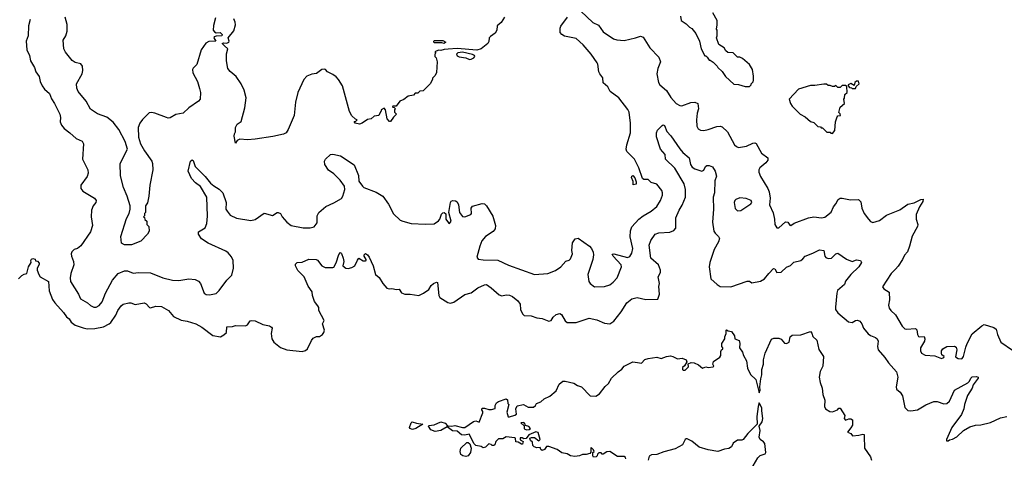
# Model space of a CAD drawing. Extents: x 2087054 to 2277909, y 548907 to 753496.
# Tile 43 of 256: x 2160466 to 2169490, y 585851 to 589872. Entities that reach past the tile are written whole.
import ezdxf

# ---------------------------------------------------------------- set-up
doc = ezdxf.new("R2010")
doc.units = 0

msp = doc.modelspace()

# ---------------------------------------------------------------- linework, layer by layer
at = {"layer": '0CON20XD'}
for points in [[(2160562, 589875), (2160546.2, 589815), (2160543.8, 589725), (2160526, 589675), (2160530, 589595), (2160555.7, 589545), (2160563.1, 589495), (2160600, 589435), (2160613.3, 589395), (2160645, 589352.5), (2160654.3, 589305), (2160672.9, 589265), (2160694.2, 589235), (2160739.2, 589195), (2160755.8, 589145.8), (2160785, 589103.3), (2160833.8, 589005), (2160839.2, 588975), (2160836.4, 588936.4), (2160848.8, 588905), (2160873.4, 588873.4), (2160924, 588835), (2160983.7, 588783.7), (2161037.4, 588757.4), (2161050.8, 588735), (2161040, 588595), (2161088.6, 588495), (2161094.2, 588465), (2161084.2, 588435), (2161026.2, 588355), (2161026.7, 588325), (2161045, 588301.2), (2161152.5, 588235), (2161167.5, 588215), (2161163.3, 588195), (2161139.4, 588165), (2161122.2, 588125), (2161120, 588065), (2161133.3, 587985), (2161113.9, 587926.1), (2161025, 587798), (2160995, 587775.7), (2160965, 587764.3), (2160944.2, 587745), (2160937.5, 587725), (2160939.2, 587705), (2160959.4, 587655), (2160960.6, 587625), (2160933.7, 587546.3), (2160927.5, 587505), (2160931.3, 587471.3), (2161005, 587356.9), (2161024, 587314), (2161086.2, 587276.2), (2161115, 587250.5), (2161145, 587237.5), (2161165, 587236.5), (2161195, 587250.6), (2161220.8, 587285), (2161251.2, 587365), (2161317, 587483), (2161367.1, 587545), (2161425, 587570.5), (2161455, 587569.5), (2161505, 587548.5), (2161555, 587555.5), (2161665, 587550), (2161776.8, 587506.8), (2161865.6, 587484.4), (2161925, 587480.5), (2162015, 587495.4), (2162075, 587488.9), (2162104.6, 587474.6), (2162122.9, 587455), (2162155, 587363.8), (2162175, 587352), (2162205, 587350), (2162265, 587362.9), (2162295, 587390), (2162363.3, 587485), (2162411.1, 587528.9), (2162424.5, 587595), (2162423.6, 587665), (2162407.1, 587697.1), (2162375.7, 587735.7), (2162355, 587750.8), (2162192.1, 587822.1), (2162132.8, 587862.8), (2162103.8, 587905), (2162105, 587926.7), (2162164.2, 587965), (2162181.9, 588005), (2162188.2, 588071.8), (2162182.2, 588245), (2162123.4, 588343.4), (2162075.7, 588375.7), (2162040, 588415), (2162010.8, 588485), (2162031.2, 588575), (2162045, 588587.5), (2162055, 588582.5), (2162073.3, 588525), (2162165, 588435.8), (2162215, 588374.4), (2162245, 588348.1), (2162295, 588319.2), (2162326.9, 588285), (2162359.5, 588195), (2162354.4, 588135), (2162367.6, 588117.6), (2162395, 588080), (2162453, 588053), (2162585, 588031.4), (2162625, 588040), (2162705, 588097.5), (2162782.3, 588077.7), (2162825, 588103.8), (2162835, 588104), (2162856.2, 588095), (2162871.2, 588065), (2162914.2, 588015), (2162955, 587985.6), (2163065, 587963.5), (2163126.5, 587963.5), (2163165.6, 587974.4), (2163191.3, 588008.7), (2163193.5, 588075), (2163206.7, 588105), (2163271.2, 588158.8), (2163345, 588192.2), (2163415, 588234.2), (2163427.5, 588255), (2163445.7, 588314.3), (2163443.8, 588345), (2163402.4, 588402.4), (2163345, 588459.2), (2163295, 588494), (2163263.1, 588545), (2163259.2, 588575), (2163268.8, 588595), (2163315, 588636.7), (2163335, 588638.8), (2163406.7, 588625), (2163530.9, 588540.9), (2163572.3, 588442.3), (2163575, 588393.3), (2163608.8, 588345), (2163620, 588335), (2163731.7, 588291.7), (2163795, 588253.8), (2163845, 588180), (2163892.6, 588092.6), (2163954, 588035), (2163975.9, 588024.1), (2164055, 588004.4), (2164186.4, 587996.4), (2164265, 588000), (2164305, 588027.5), (2164317.1, 588042.9), (2164331.1, 588088.9), (2164345, 588102.5), (2164355, 588104), (2164371.4, 588091.4), (2164372.8, 588042.8), (2164395, 588008.8), (2164405, 588004.2), (2164418.9, 588025), (2164399.4, 588105), (2164413.1, 588197), (2164421.6, 588208.4), (2164435, 588213.4), (2164460.8, 588210.7), (2164475, 588202.2), (2164487.1, 588175), (2164497.8, 588105), (2164525, 588066.9), (2164544.3, 588065.7), (2164600, 588085), (2164606, 588095), (2164602.2, 588145), (2164615, 588161.9), (2164705, 588187.1), (2164725, 588184.3), (2164745, 588167.1), (2164801.4, 588071.4), (2164825.6, 587985), (2164822.9, 587955), (2164805, 587931.4), (2164735.4, 587884.6), (2164701.9, 587845), (2164681.9, 587795), (2164656.7, 587695), (2164666.4, 587676.4), (2164715, 587670), (2164849.1, 587669.1), (2164945, 587621.8), (2165185, 587536.9), (2165305, 587545.7), (2165378.2, 587571.8), (2165424.2, 587605), (2165470.9, 587659.1), (2165501.7, 587668.3), (2165515, 587680), (2165533.8, 587725), (2165525.9, 587755.9), (2165532.7, 587827.3), (2165556.7, 587863.3), (2165585, 587870), (2165688, 587795), (2165706, 587775), (2165721.7, 587741.7), (2165724.3, 587715), (2165718.1, 587675), (2165674.2, 587535), (2165681.4, 587471.4), (2165694, 587454), (2165735, 587424), (2165825, 587426.2), (2165875, 587442), (2165906.2, 587465), (2165942, 587505), (2165982.5, 587605), (2165977.8, 587625), (2165903.8, 587705), (2165897.5, 587722.5), (2165910, 587725), (2166037.3, 587692.7), (2166058, 587702), (2166076.9, 587733.1), (2166084.5, 587775.5), (2166061.7, 587881.7), (2166064.6, 587935.4)], [(2162259.8, 589890.3), (2162240.8, 589819.2), (2162239.2, 589775), (2162249.6, 589759.6), (2162265, 589751.4), (2162303.6, 589753.6), (2162320, 589735), (2162317.5, 589725), (2162265, 589721.9), (2162248.8, 589715), (2162244, 589705), (2162262.5, 589675), (2162199.1, 589670.9), (2162172.1, 589657.9), (2162130, 589595), (2162089.5, 589460.4), (2162055, 589427.5), (2162050, 589415), (2162051.2, 589385), (2162093.8, 589305), (2162115, 589240), (2162123.3, 589205), (2162120, 589145), (2162105, 589126.7), (2162014.4, 589065.6), (2161965, 589015.8), (2161897.7, 589002.3), (2161845, 588973.8), (2161825, 588970), (2161810, 588975), (2161705, 589016.7), (2161675, 589022.5), (2161653, 589017), (2161591.7, 588958.3), (2161566.4, 588923.6), (2161550, 588885), (2161553.3, 588795), (2161572.5, 588735), (2161609.3, 588669.3), (2161676.2, 588575), (2161683.3, 588555), (2161686.2, 588495), (2161658, 588355), (2161650, 588255), (2161637, 588193), (2161620, 588165), (2161617.5, 588105), (2161610, 588095), (2161610, 588075), (2161600, 588065), (2161608.3, 588058.3), (2161611.7, 588041.7), (2161630, 588025), (2161630, 587995), (2161650, 587975), (2161652.5, 587935), (2161637.5, 587905), (2161575, 587843.3), (2161491.7, 587808.3), (2161425, 587806.7), (2161400, 587825), (2161393.9, 587886.1), (2161445, 588050), (2161467.5, 588095), (2161477.5, 588135), (2161477.5, 588165), (2161451.2, 588255), (2161416.2, 588335), (2161388.8, 588441.2), (2161386, 588555), (2161452.5, 588685), (2161433.3, 588755), (2161374, 588865), (2161323.8, 588933.8), (2161265, 588979.4), (2161180.2, 589010.2), (2161115, 589052.9), (2161074.3, 589125), (2161002.5, 589215), (2160989.2, 589245), (2160986, 589285), (2161037.5, 589375), (2161044.2, 589405), (2161040.8, 589445), (2161027, 589467), (2160975, 589478.6), (2160945, 589499.2), (2160884.6, 589574.6), (2160869.4, 589605), (2160864.3, 589685), (2160887.1, 589725), (2160901.7, 589768.3), (2160899.4, 589829.4), (2160883.2, 589895)], [(2164910, 589895), (2164877.5, 589845), (2164842.5, 589815), (2164837.5, 589775), (2164825, 589750), (2164780.7, 589719.3), (2164770, 589705), (2164766.4, 589673.6), (2164757.5, 589655), (2164696.1, 589603.9), (2164655, 589594.2), (2164475, 589608.8), (2164392.5, 589602.5), (2164355, 589600), (2164325, 589590), (2164305, 589592.5), (2164271.7, 589578.3), (2164280, 589565), (2164270, 589555), (2164270, 589535), (2164281.7, 589521.7), (2164292.5, 589485), (2164287, 589387), (2164275, 589360), (2164250, 589335), (2164250, 589325), (2164227, 589283), (2164165, 589220), (2164133, 589217), (2164115, 589200), (2164091.7, 589198.3), (2164075, 589180), (2164025, 589170), (2163985, 589140), (2163950, 589125), (2163915, 589080), (2163885, 589080), (2163881.7, 589071.7), (2163898.3, 589068.3), (2163910, 589055), (2163900, 589045), (2163900, 589025), (2163920, 589005), (2163891.7, 588978.3), (2163865, 588940), (2163855, 588940), (2163833, 588963), (2163820, 589045), (2163805, 589060), (2163780, 589045), (2163780, 589035), (2163771.7, 589028.3), (2163757, 588993), (2163715, 588987.5), (2163687, 588963), (2163655, 588956.7), (2163606.1, 588923.9), (2163580, 588915), (2163540, 588925), (2163531.7, 588938.3), (2163545, 588940), (2163560, 588955), (2163545, 588960), (2163510.7, 588990.7), (2163489.3, 589029.3), (2163423.8, 589265), (2163388, 589325), (2163367, 589347), (2163335, 589371.2), (2163287.5, 589395), (2163267.5, 589415), (2163255, 589418), (2163234.5, 589415.5), (2163185, 589379.2), (2163144, 589374), (2163097.5, 589355), (2163070, 589325), (2163014, 589205), (2162993.8, 589115), (2162982.5, 588995), (2162926.7, 588865), (2162906.7, 588835), (2162885, 588824.2), (2162785, 588800), (2162625, 588777.1), (2162555, 588770), (2162483.6, 588776.4), (2162460, 588765), (2162445, 588740), (2162432.5, 588805), (2162433.6, 588826.4), (2162442.5, 588845), (2162443.3, 588885), (2162460, 588915), (2162495, 588940), (2162528.8, 589065), (2162541.2, 589155), (2162523.8, 589225), (2162495.7, 589285.7), (2162450.2, 589350.2), (2162395, 589398), (2162374.4, 589425), (2162360, 589495), (2162360.5, 589559.6), (2162372.5, 589605), (2162342.2, 589632.2), (2162320, 589655), (2162335, 589661.2), (2162365, 589658), (2162383.3, 589665), (2162386.7, 589675), (2162376.7, 589705), (2162429.1, 589770.9), (2162442.9, 589825), (2162439.1, 589849.1), (2162429.5, 589879.6)], [(2166064.6, 587935.4), (2166077.3, 587972.7), (2166141.9, 588045), (2166180.8, 588075), (2166255, 588117.8), (2166305, 588160.8), (2166338.1, 588215), (2166357.5, 588265), (2166358, 588285), (2166350, 588305), (2166305, 588363.3), (2166255, 588378.8), (2166225, 588407.1), (2166185, 588407.8), (2166174.3, 588415), (2166139.4, 588515), (2166102.2, 588595), (2166031.9, 588665), (2166025.5, 588685), (2166029.4, 588725), (2166064.5, 588835), (2166063.8, 588925), (2166050.5, 589025), (2166038.9, 589048.9), (2165956.9, 589155), (2165879.2, 589215), (2165855.5, 589255.4), (2165815, 589292.5), (2165810.6, 589340.6), (2165784.5, 589375), (2165774.6, 589395), (2165764.6, 589464.6), (2165757.8, 589477.8), (2165704.3, 589555), (2165631.2, 589641.2), (2165565, 589699.2), (2165460.5, 589720.4), (2165434.4, 589735), (2165420.5, 589755), (2165420, 589795), (2165426.5, 589813.5), (2165485.6, 589895)], [(2165609.5, 589949.5), (2165717.6, 589847.6), (2165771.2, 589821.2), (2165815, 589762.2), (2165907.9, 589697.9), (2165937.5, 589687.5), (2166005, 589681.1), (2166111.2, 589705), (2166155, 589720.6), (2166181.3, 589711.3), (2166240.4, 589615), (2166325, 589528), (2166337.9, 589485), (2166315.4, 589425), (2166306.2, 589375), (2166320, 589295), (2166334.4, 589275), (2166392.7, 589222.7), (2166435, 589160), (2166482.5, 589105), (2166515, 589085.7), (2166535, 589083.1), (2166616.8, 589113.2), (2166655, 589117.5), (2166681.2, 589105), (2166687.1, 589055), (2166675.6, 589014.4), (2166668.9, 588955), (2166672, 588895), (2166683, 588873), (2166705, 588860.8), (2166737.3, 588857.3), (2166775, 588864.5), (2166855, 588894.5), (2166885, 588895.5), (2166905, 588888.6), (2166952.5, 588845), (2167017.1, 588725), (2167035, 588708.9), (2167055, 588701.8), (2167127.8, 588712.2), (2167185, 588740), (2167205, 588743.8), (2167215, 588736.7), (2167265, 588649.2), (2167323.8, 588605), (2167322, 588585), (2167305, 588560), (2167248.8, 588515), (2167240, 588495), (2167240, 588475), (2167254.4, 588435), (2167323.8, 588325), (2167334, 588295), (2167344.4, 588235), (2167339.4, 588175), (2167372.7, 588102.7), (2167384, 588045), (2167385.6, 587995), (2167405.5, 587965.5), (2167425, 587964.5), (2167485, 588018.6), (2167505, 588016), (2167525, 587987.5), (2167535, 587986.7), (2167563.6, 588006.4), (2167694.6, 588055.4), (2167745, 588063.6), (2167815, 588055.4), (2167845, 588060.9), (2167903.4, 588106.6), (2167923.9, 588156.1), (2167945, 588184), (2167967.2, 588222.8), (2167985, 588235.6), (2168005, 588236.9), (2168081.3, 588221.3), (2168155, 588223.8), (2168175, 588202.5), (2168185.8, 588145), (2168206.8, 588096.8), (2168245, 588043.3), (2168265, 588023.3), (2168285, 588013.8), (2168345, 588032), (2168409.4, 588080.6), (2168531.4, 588128.6), (2168605, 588180.6), (2168665, 588193.8), (2168725, 588223.3), (2168745.9, 588225.9), (2168743.3, 588205), (2168713, 588157), (2168682.9, 588085), (2168683.1, 588045), (2168696.7, 587995), (2168693.3, 587975), (2168645, 587886.7), (2168621.4, 587795), (2168602, 587745), (2168575, 587714), (2168557.5, 587672.5), (2168518.9, 587611.1), (2168492.5, 587585), (2168452, 587545), (2168373, 587423), (2168387.5, 587405), (2168434.2, 587374.2), (2168438.6, 587305), (2168429.2, 587255), (2168435, 587227.5), (2168450, 587205), (2168492, 587165), (2168553.2, 587063.2), (2168578.8, 587038.8), (2168594, 587034), (2168675, 587042), (2168688.1, 587028.1), (2168694.4, 586985), (2168705, 586968.8), (2168715, 586963.8), (2168757, 586967), (2168762, 586945), (2168757.5, 586925), (2168722.5, 586865), (2168722.9, 586835), (2168732, 586815), (2168765, 586797.5), (2168855, 586790.8), (2168915, 586767.5), (2168935.8, 586774.2), (2168940, 586785), (2168919.3, 586799.3), (2168914, 586814), (2168915.7, 586835), (2168925.7, 586855), (2168965, 586876.5), (2169035, 586880), (2169049.7, 586869.7), (2169055.8, 586845), (2169042.3, 586782.3), (2169067.5, 586765), (2169095, 586762.9), (2169105, 586766.7), (2169117.5, 586785), (2169139.2, 586870.8), (2169149.2, 586905), (2169197.2, 586992.8), (2169285, 587067.1), (2169305, 587076.7), (2169395, 587048.9), (2169415.7, 587035), (2169429.5, 586985), (2169460, 586915), (2169565, 586843.1)], [(2166522.5, 589905), (2166530, 589865), (2166573.9, 589833.9), (2166605, 589802.5), (2166625, 589792.5), (2166662.5, 589745), (2166697.5, 589675), (2166712.5, 589605), (2166745, 589540), (2166755, 589540), (2166768.3, 589528.3), (2166785, 589500), (2166795, 589500), (2166823, 589483), (2166860, 589445), (2166863.6, 589433.6), (2166905, 589397.5), (2166935, 589352.5), (2167011.7, 589281.7), (2167055, 589277.5), (2167115, 589260), (2167155, 589260)], [(2167155, 589260), (2167170, 589275), (2167170, 589285), (2167187, 589303), (2167191.7, 589318.3), (2167192.5, 589355), (2167182.5, 589415), (2167155, 589460), (2167090, 589515), (2167065, 589530), (2167045, 589530), (2167005, 589567.5), (2166955, 589570), (2166937, 589587), (2166923.3, 589615), (2166872.5, 589645), (2166852.5, 589705), (2166857.5, 589725), (2166857.5, 589775), (2166852.5, 589785), (2166860, 589825), (2166857.5, 589865), (2166820, 589935)], [(2164355, 589653.3), (2164335, 589660), (2164265, 589660), (2164260, 589675), (2164265, 589680), (2164345, 589680), (2164370, 589665), (2164355, 589653.3)], [(2164587, 589507), (2164605, 589511.2), (2164627.3, 589522.7), (2164636.7, 589535), (2164633.3, 589545), (2164615, 589554), (2164525, 589573.3), (2164483, 589567), (2164470, 589555), (2164475, 589540), (2164493, 589533), (2164555, 589522.5), (2164587, 589507)], [(2167915, 588830), (2167937.5, 588855), (2167943.3, 588935), (2167958.3, 588981.7), (2167965, 588990), (2167987.5, 588995), (2167985, 589010), (2167972.5, 589022.5), (2167985, 589070), (2168027, 589103), (2168020, 589145), (2168027, 589153), (2168030, 589185), (2168050, 589205), (2168048.3, 589258.3), (2168035, 589270), (2168005, 589270), (2167985, 589250), (2167965, 589250), (2167945, 589270), (2167935, 589260), (2167915, 589260), (2167895, 589270), (2167875, 589270), (2167861.7, 589281.7), (2167835, 589282.5), (2167755, 589267.5), (2167715, 589267.5), (2167603.6, 589236.4), (2167520, 589145), (2167530, 589105), (2167545, 589080), (2167620, 589005), (2167665, 588982.5), (2167715, 588940), (2167745, 588930), (2167781.7, 588891.7), (2167805, 588890), (2167811.7, 588881.7), (2167825, 588880), (2167865, 588840), (2167895, 588840), (2167901.7, 588831.7), (2167915, 588830)], [(2168095, 589240), (2168125, 589242.5), (2168131.7, 589258.3), (2168160, 589285), (2168155, 589310), (2168135, 589310), (2168120, 589295), (2168115, 589270), (2168085, 589287.5), (2168060, 589275), (2168060, 589265), (2168071.7, 589251.7), (2168088.3, 589248.3), (2168095, 589240)], [(2160453.3, 587495), (2160485, 587527.5), (2160505, 587540), (2160530, 587545), (2160547.5, 587605), (2160570, 587645), (2160567.5, 587665), (2160575, 587677.5), (2160585, 587682.5), (2160608.3, 587678.3), (2160611.7, 587661.7), (2160628.3, 587658.3), (2160645, 587640), (2160643, 587627), (2160626.7, 587595), (2160626.7, 587575), (2160640, 587535), (2160653.3, 587515), (2160730.7, 587470.7), (2160735.7, 587385), (2160766.8, 587306.8), (2160787, 587277), (2160868.3, 587188.3), (2160895, 587148.8), (2160919.1, 587129.1), (2160938.1, 587098.1), (2160975, 587072.5), (2161046.4, 587046.4), (2161085, 587039.4), (2161155, 587041.1), (2161232.8, 587057.2), (2161286.4, 587083.6), (2161302.4, 587097.6), (2161347.4, 587162.6), (2161364, 587205), (2161395, 587248.8), (2161415, 587263.8), (2161465, 587277.5), (2161485, 587277.5), (2161525, 587262.5), (2161605, 587276.7), (2161625, 587266.7), (2161655, 587233.3), (2161665, 587230), (2161712.7, 587247.3), (2161765, 587244.2), (2161828, 587205), (2161875, 587152), (2161945, 587117.1), (2161999.8, 587109.8), (2162078.8, 587085), (2162135, 587054.5), (2162235, 586975.8), (2162305, 586964), (2162337.3, 586982.7), (2162360, 587005), (2162365, 587056.7), (2162415, 587058.8), (2162445, 587068), (2162535, 587066.7), (2162552.5, 587075), (2162579.3, 587110.7), (2162594, 587116), (2162625, 587112.5), (2162695, 587077.5), (2162755, 587064.2), (2162774.2, 587054.2), (2162780, 587045), (2162771.2, 586995), (2162777.5, 586945), (2162796, 586915), (2162855, 586867.1), (2162915, 586845.5), (2163055, 586831.4), (2163085, 586839.2), (2163104.5, 586855.5), (2163138.8, 586931.2), (2163155, 586952.5), (2163185, 586967.5), (2163215, 586966.7), (2163240, 586985), (2163253.3, 587005), (2163260, 587025), (2163242.5, 587085), (2163256.7, 587115), (2163207.5, 587205), (2163206.7, 587235), (2163198, 587248), (2163167.3, 587287.3), (2163148.8, 587345), (2163145, 587377.5), (2163110.3, 587430.3), (2163073.8, 587515), (2163015, 587573.8), (2162993.3, 587615), (2162995, 587630), (2163010, 587645), (2163055, 587650), (2163115, 587676), (2163183.9, 587673.9), (2163195, 587668.8), (2163235, 587616.2), (2163265, 587600), (2163335, 587600), (2163346.1, 587603.9), (2163367.7, 587642.3), (2163391.2, 587718.8), (2163405, 587737.5), (2163415, 587727.5), (2163431.8, 587685), (2163435.4, 587654.6), (2163426.2, 587615), (2163454.4, 587594.4), (2163475, 587591.5), (2163510.6, 587599.4), (2163537.5, 587615), (2163560.9, 587669.1), (2163575, 587686.7), (2163612.7, 587662.7), (2163635, 587660), (2163642.5, 587665), (2163642.5, 587675), (2163622.5, 587705), (2163623, 587717), (2163635, 587730), (2163655, 587717.5), (2163670, 587695), (2163705.8, 587615), (2163726.7, 587535), (2163759.5, 587509.6), (2163795, 587452.5), (2163830.7, 587410.7), (2163855, 587403.3), (2163875, 587407.5), (2163893.3, 587403.3), (2163915, 587397.5), (2163945, 587402.5), (2163965, 587367.5), (2163995, 587356.7), (2164045, 587356.7), (2164123, 587343), (2164166.1, 587363.9), (2164215, 587397.5), (2164236.7, 587435), (2164257, 587453), (2164285, 587466), (2164294, 587464), (2164307.5, 587345), (2164315.5, 587325.5), (2164388.8, 587278.8), (2164415, 587272), (2164445, 587284), (2164545, 587351.9), (2164605, 587368.6), (2164665, 587413.1), (2164725, 587440.8), (2164745, 587444.2), (2164788, 587415), (2164859.3, 587349.3), (2164885, 587340), (2164925, 587351.2), (2164955, 587348), (2164981.2, 587335), (2165030.8, 587295), (2165054.3, 587265), (2165056.2, 587216.2), (2165073.3, 587175), (2165090.5, 587160.4), (2165155, 587158.8), (2165205, 587140), (2165255, 587133.8), (2165315, 587108.8), (2165335.6, 587114.4), (2165355.8, 587144.2), (2165381.7, 587168.3), (2165415, 587178.8), (2165430.5, 587170.4), (2165465, 587110), (2165485, 587097.5), (2165565, 587096.2), (2165685, 587135.7), (2165755, 587122), (2165825, 587090), (2165875, 587083.3), (2165911.7, 587108.3), (2165977.5, 587192.5), (2166030.8, 587275), (2166075, 587314.2), (2166125, 587325.6), (2166205, 587308), (2166315, 587308.8), (2166331.4, 587355), (2166324.2, 587425), (2166331.2, 587455), (2166317.5, 587515), (2166339.2, 587555), (2166339.4, 587575), (2166319.4, 587625), (2166249.2, 587685), (2166236.7, 587805), (2166251.7, 587848.3), (2166288.8, 587905), (2166325, 587918.6), (2166425, 587925.7), (2166460.9, 587939.1), (2166479.7, 587960.3), (2166480.5, 588055), (2166510, 588125), (2166538.8, 588171.2), (2166567.3, 588245), (2166569.1, 588315), (2166557.3, 588367.2), (2166470.9, 588510.9), (2166386.2, 588595), (2166381.2, 588635), (2166340, 588685), (2166302, 588798), (2166303.3, 588835), (2166311.7, 588858.3), (2166355, 588902.5), (2166365, 588907.5), (2166375, 588902.5), (2166397.1, 588847.1), (2166435, 588808.8), (2166515, 588689.2), (2166543.4, 588653.4), (2166601.2, 588605), (2166615, 588543.8), (2166630.9, 588520.9), (2166653.7, 588503.7), (2166717.5, 588485), (2166735, 588494.2), (2166752.5, 588525), (2166765, 588534.2), (2166785, 588536.9), (2166815, 588524), (2166839.4, 588485), (2166853.6, 588436.4), (2166836.7, 588395), (2166835.6, 588285.5), (2166821.5, 588245), (2166826, 588135), (2166817.1, 588015), (2166827.8, 587935), (2166839.2, 587915), (2166872, 587885), (2166880.8, 587865), (2166870.6, 587835), (2166831.1, 587765), (2166792.5, 587645), (2166785.6, 587605), (2166802, 587495), (2166857.1, 587445), (2166887.3, 587427.2), (2166985, 587422.9), (2167135, 587476.2), (2167153.9, 587473.9), (2167175, 587460.8), (2167256.2, 587476.2), (2167291.4, 587495), (2167331.9, 587545)], [(2166088.3, 588358.3), (2166087.5, 588387.5), (2166072, 588425), (2166075, 588436.7), (2166085, 588443.8), (2166105, 588422.5), (2166117.1, 588385), (2166115, 588364.2), (2166088.3, 588358.3)], [(2167045, 588119.2), (2167075, 588122.2), (2167166.7, 588185), (2167176.7, 588195), (2167170, 588215), (2167125, 588232.5), (2167065, 588239.4), (2167029.2, 588225), (2167019.2, 588215), (2167014.5, 588195.5), (2167022.4, 588142.4), (2167045, 588119.2)], [(2167331.9, 587545), (2167375, 587591.2), (2167388.6, 587588.6), (2167405, 587553.3), (2167445, 587556.7), (2167495, 587602.5), (2167530.9, 587619.1), (2167561.3, 587648.7), (2167625, 587665.7), (2167645, 587679.2), (2167665.6, 587704.4), (2167735, 587730.8), (2167795, 587762.5), (2167835.9, 587755.9), (2167846.2, 587705), (2167855, 587693.3), (2167875, 587684), (2167907.5, 587685), (2167945, 587726.7), (2167965, 587731.2), (2168045, 587678), (2168095, 587656.7), (2168135, 587670.8), (2168173.3, 587663.3), (2168180, 587645), (2168156.2, 587605), (2168083.4, 587536.6), (2168034.3, 587475), (2168024.2, 587445), (2167961.7, 587388.3), (2167954.4, 587365), (2167942.1, 587237.9), (2167944.4, 587215), (2167964.3, 587185), (2168061.7, 587101.7), (2168095, 587096.7), (2168126.1, 587113.9), (2168146.1, 587116.1), (2168167.7, 587107.7), (2168184.2, 587084.2), (2168198.8, 587045), (2168242, 586992), (2168265, 586975.8), (2168309.7, 586959.7), (2168325.8, 586945.8), (2168334.1, 586924.1), (2168328.8, 586875), (2168333.3, 586845), (2168395, 586775.8), (2168430, 586725), (2168503.8, 586645), (2168515.8, 586595), (2168500, 586505), (2168503.3, 586485), (2168535, 586457.5), (2168556.7, 586425), (2168578.3, 586318.3), (2168605, 586290), (2168635, 586286.7), (2168695, 586294.2), (2168769.7, 586340.3), (2168845, 586371.9), (2168875, 586372.9), (2168935, 586351.4), (2168965, 586352.5), (2168987.1, 586375), (2169035, 586477.1), (2169155.8, 586544.2), (2169171.2, 586558.8), (2169182.7, 586587.3), (2169195, 586596.7), (2169235, 586600), (2169250, 586595), (2169250, 586585), (2169205.6, 586524.4), (2169195.6, 586495), (2169153.6, 586426.4), (2169124.4, 586345), (2169120.6, 586305), (2169098, 586252), (2169009.2, 586135), (2168960, 586025), (2168961.7, 586011.7), (2168975, 586010), (2168988.3, 586021.7), (2169015, 586027.5), (2169055, 586047.5), (2169115, 586106.7), (2169175, 586141.2), (2169225, 586156.2), (2169275, 586158.8), (2169365, 586179.2), (2169455, 586220.8), (2169515, 586234)], [(2164790.7, 586299.3), (2164823, 586307), (2164823.9, 586336.1), (2164835, 586360), (2164855, 586373.3), (2164925, 586397.5), (2164937, 586387), (2164940, 586355), (2164950, 586345), (2164930, 586275), (2164941.7, 586231.7), (2164955, 586230), (2165005, 586247.5), (2165020, 586255), (2165012.5, 586305), (2165025, 586332.5), (2165083.6, 586343.6), (2165125, 586320), (2165175, 586320), (2165193.3, 586335), (2165202.5, 586355), (2165240.8, 586369.2), (2165272.4, 586397.6), (2165325, 586422), (2165381.7, 586468.3), (2165409.3, 586530.7), (2165445, 586558), (2165465, 586558.8), (2165545, 586540.8), (2165577.1, 586517.1), (2165616.2, 586505), (2165694.3, 586424.3), (2165745, 586422), (2165778.7, 586441.3), (2165830.7, 586509.3), (2165863, 586537), (2165890.8, 586585), (2165950, 586645), (2165985, 586667.1), (2166005, 586696.9), (2166085, 586736.4), (2166129.8, 586729.8), (2166165, 586724), (2166195, 586755.5), (2166225, 586767.5), (2166305, 586778.9), (2166345, 586765.8), (2166395, 586785.6), (2166429.3, 586789.3), (2166453.6, 586783.6), (2166495, 586762), (2166538.8, 586768.8), (2166573, 586753), (2166580, 586735), (2166560, 586700), (2166540, 586685), (2166540, 586665), (2166548.3, 586658.3), (2166565, 586660), (2166595, 586690), (2166591.7, 586718.3), (2166619.3, 586730.7), (2166647.7, 586727.7), (2166687, 586707), (2166725, 586677.5), (2166755, 586690), (2166775, 586682.5), (2166821.7, 586688.3), (2166827.5, 586695), (2166820, 586715), (2166825, 586740), (2166883, 586777), (2166892.5, 586795), (2166890.7, 586829.3), (2166897.5, 586845), (2166910, 586855), (2166910, 586865), (2166900, 586875), (2166900, 586905), (2166930, 586945), (2166930, 586965), (2166942.5, 586995), (2166940, 587025), (2166945, 587027.5), (2166958.3, 587018.3), (2166990, 587015), (2167016.7, 586975), (2167020, 586945), (2167060.7, 586930.7), (2167067.1, 586905), (2167062.5, 586865), (2167090, 586825), (2167098.8, 586795), (2167126, 586745), (2167136.1, 586676.1), (2167165, 586620), (2167213.8, 586573.8), (2167245, 586450), (2167252.5, 586475), (2167250, 586505), (2167259.2, 586580.8), (2167268, 586615), (2167268, 586665), (2167283.8, 586715), (2167284, 586755), (2167298.8, 586815), (2167357, 586943), (2167377, 586953), (2167425, 586953.3), (2167443.9, 586943.9), (2167475, 586907.5), (2167495, 586903.3), (2167517.5, 586915), (2167526.7, 586965), (2167545, 586980), (2167625, 586982.5), (2167715, 587012.5), (2167727, 586997), (2167736.4, 586966.4), (2167771.2, 586935), (2167789.8, 586849.8), (2167834.2, 586785), (2167825.8, 586695), (2167803, 586647), (2167794.2, 586595), (2167802.5, 586545), (2167820, 586495), (2167827, 586437), (2167846.7, 586385), (2167843.8, 586325), (2167852.5, 586305), (2167890.5, 586280.4), (2167915, 586276.2), (2167960, 586295), (2167975, 586310), (2167985, 586310), (2168028.8, 586245), (2168022.5, 586215), (2168035, 586200), (2168065, 586212.5), (2168085, 586212.5), (2168097.5, 586205), (2168097.5, 586155), (2168085, 586130), (2168051.7, 586091.7), (2168085, 586077.5), (2168098.3, 586058.3), (2168157.7, 586062.3), (2168195, 586072.5), (2168205, 586070), (2168206.2, 586055), (2168209.2, 585945), (2168262.9, 585865), (2168274.4, 585835)], [(2167166.2, 585745), (2167231.2, 585855), (2167253.6, 585876.4), (2167298.1, 585891.9), (2167305.7, 585905), (2167295.4, 585985.4), (2167283.6, 586003.6), (2167253.8, 586025), (2167243.8, 586045), (2167252.5, 586105), (2167243, 586147), (2167270.6, 586185), (2167278.1, 586215), (2167266.9, 586285), (2167268.6, 586315), (2167245, 586360), (2167234.4, 586325), (2167223.1, 586235), (2167225.7, 586164.3), (2167140.7, 586079.3), (2167097.6, 586022.4), (2167085, 586016.2), (2167045, 586016.2), (2167005, 585990), (2166991.2, 585955), (2166965, 585940), (2166925, 585934), (2166865, 585914.6), (2166775, 585929.5), (2166693.3, 585953.3), (2166625, 586008), (2166585, 586030), (2166575, 586030), (2166565, 586022.5), (2166540, 585975), (2166475, 585938.6), (2166369.7, 585910.3), (2166305, 585886), (2166256.1, 585883.9), (2166235, 585870), (2166225, 585834)], [(2166020, 585845), (2166018.3, 585858.3), (2166007, 585867), (2165945, 585866.7), (2165875, 585912.5), (2165848.3, 585911.7), (2165815, 585890), (2165805, 585890), (2165795, 585900), (2165775, 585900), (2165761.7, 585888.3), (2165760, 585875), (2165750, 585865), (2165725, 585862.5), (2165717.5, 585875), (2165720, 585905), (2165730, 585915), (2165725, 585930), (2165705, 585950), (2165700, 585945), (2165701.7, 585908.3), (2165690, 585895), (2165656.4, 585886.4), (2165625, 585886.2), (2165596.8, 585873.2), (2165555, 585868), (2165515, 585873.8), (2165485, 585891.2), (2165435, 585902.5), (2165393.1, 585933.1), (2165315, 585960), (2165295, 585960), (2165275, 585932.5), (2165255, 585922.5), (2165241.7, 585931.7), (2165235, 585950), (2165205, 585947.5), (2165180, 585955), (2165168.3, 585968.3), (2165165, 586000), (2165147.5, 586015), (2165140, 586035), (2165157, 586043), (2165185, 586042.5), (2165225, 586012.5), (2165237, 586023), (2165218.3, 586088.3), (2165195, 586092.5), (2165132.5, 586065), (2165107, 586033), (2165085, 586030), (2165071.7, 586038.3), (2165051.7, 586038.3), (2165051.7, 586021.7), (2165080, 586005), (2165075, 585980), (2165065, 585980), (2165035, 586000), (2165011.7, 586001.7), (2165010, 586035), (2165005, 586040), (2164925, 586046.7), (2164895, 586030), (2164855, 586030), (2164830, 586005), (2164820, 585975), (2164811.7, 585968.3), (2164795, 585967.5), (2164786.7, 585976.7), (2164765, 585983.3), (2164735, 585953.3), (2164715, 585947.5), (2164695, 585960), (2164645, 585970), (2164630, 585985), (2164585, 586072.5), (2164545, 586063.3), (2164515, 586066.7), (2164475, 586100), (2164431.7, 586101.7), (2164385, 586140), (2164325, 586107.5), (2164275, 586097.5), (2164235, 586113.3), (2164213.3, 586145), (2164217, 586153), (2164265, 586158.8), (2164325, 586186.7), (2164365, 586173.3), (2164387.5, 586147.5), (2164425, 586146), (2164455, 586153.3), (2164523.9, 586133.9), (2164545.8, 586134.2), (2164625, 586190), (2164645, 586193.3), (2164678.3, 586181.7), (2164711.7, 586268.3), (2164711.7, 586281.7), (2164702.5, 586295), (2164705, 586310), (2164725, 586310), (2164765, 586297.5), (2164790.7, 586299.3)], [(2164066.4, 586116.4), (2164042.5, 586125), (2164037.5, 586135), (2164053, 586177), (2164063, 586187), (2164103.6, 586173.6), (2164160, 586165), (2164095, 586123.8), (2164066.4, 586116.4)], [(2165115, 586111.2), (2165135, 586113.8), (2165147.5, 586125), (2165133, 586143), (2165102.5, 586152.5), (2165100, 586165), (2165085, 586180), (2165060, 586175), (2165088.3, 586148.3), (2165090, 586125), (2165097, 586117), (2165115, 586111.2)], [(2164555, 585867.5), (2164527.5, 585875), (2164510, 585885), (2164502.5, 585915), (2164507.5, 585945), (2164565, 585997.5), (2164577, 585997), (2164590, 585985), (2164602.5, 585945), (2164597.5, 585905), (2164575, 585874.2), (2164555, 585867.5)]]:
    msp.add_lwpolyline(points, dxfattribs=at)

doc.saveas('drawing.dxf')
